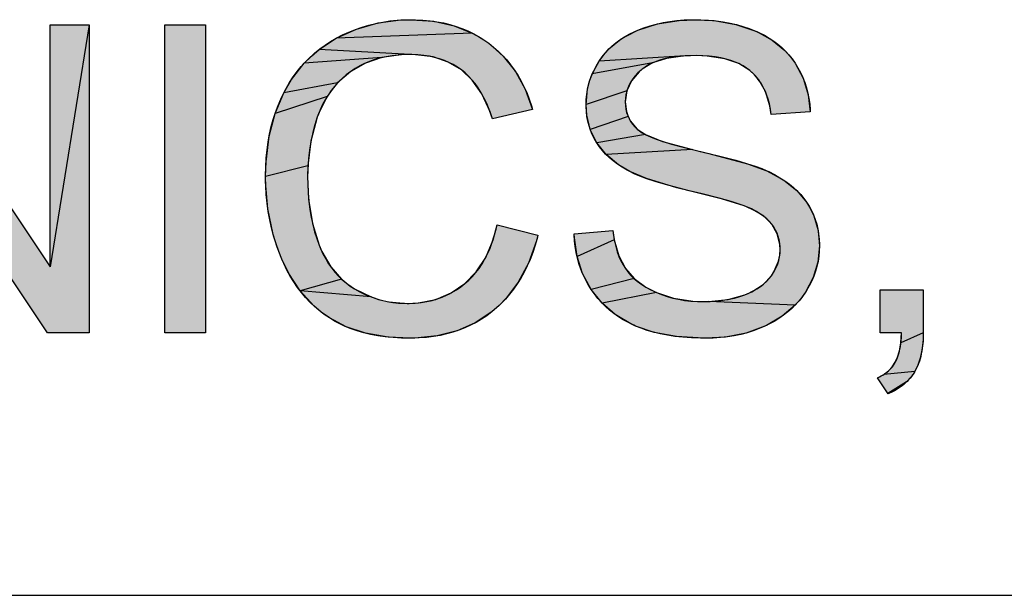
# Model space of a CAD drawing. Extents: x 0 to 841, y 0 to 594.
# Tile 52 of 102: x 684.56 to 695.93, y 63 to 69.65. Entities that reach past the tile are written whole.
import ezdxf

# ---------------------------------------------------------------- set-up
doc = ezdxf.new("R2010")
doc.units = 0
doc.header["$LTSCALE"] = 46.255
doc.header["$MEASUREMENT"] = 0
doc.layers.get('0').update_dxf_attribs({"linetype": 'CONTINUOUS'})

msp = doc.modelspace()

# ---------------------------------------------------------------- linework, layer by layer
at = {"color": 4, "linetype": 'Continuous'}
for p, q in [((685.36084, 69.58665), (684.90941, 66.79387)), ((686.23208, 69.58665), (686.70259, 69.58665)), ((686.23208, 66.02937), (686.23208, 69.58665)), ((686.70259, 69.58665), (686.70259, 66.02937)), ((688.44732, 69.53926), (688.69481, 69.60949)), ((688.69481, 69.60949), (688.95778, 69.64362)), ((688.95778, 69.64362), (689.07539, 69.64702)), ((689.07539, 69.64702), (689.07591, 69.64702)), ((689.07591, 69.64702), (689.33945, 69.62902)), ((689.33945, 69.62902), (689.57381, 69.57712)), ((691.69598, 69.52612), (691.9236, 69.59922)), ((691.9236, 69.59922), (692.17124, 69.63926)), ((692.17124, 69.63926), (692.34852, 69.64702)), ((692.34852, 69.64702), (692.57528, 69.63586)), ((692.57528, 69.63586), (692.82516, 69.5929)), ((692.82516, 69.5929), (693.04682, 69.51956)), ((688.21325, 69.43264), (688.44732, 69.53926)), ((689.78378, 69.49277), (688.21325, 69.43264)), ((689.57381, 69.57712), (689.78378, 69.49277)), ((689.78378, 69.49277), (689.88104, 69.43822)), ((691.50393, 69.4246), (691.67911, 69.51897)), ((691.67911, 69.51897), (691.69598, 69.52612)), ((693.04682, 69.51956), (693.07118, 69.50903)), ((693.07118, 69.50903), (693.24796, 69.41131)), ((688.01503, 69.3025), (688.21325, 69.43264)), ((689.88104, 69.43822), (689.97317, 69.3754)), ((689.97317, 69.3754), (690.14089, 69.22622)), ((691.36204, 69.3088), (691.50393, 69.4246)), ((693.24796, 69.41131), (693.39378, 69.2904)), ((687.92574, 69.22665), (688.01503, 69.3025)), ((689.0654, 69.2445), (688.01503, 69.3025)), ((689.0654, 69.2445), (688.96081, 69.24117)), ((689.12728, 69.24314), (689.0654, 69.2445)), ((691.30213, 69.2423), (691.36204, 69.3088)), ((693.39378, 69.2904), (693.4561, 69.22083)), ((687.69689, 68.95571), (687.84299, 69.14362)), ((687.84299, 69.14362), (687.92574, 69.22665)), ((688.74087, 69.20894), (687.84299, 69.14362)), ((688.54913, 69.14456), (688.38052, 69.04831)), ((688.74087, 69.20894), (688.54913, 69.14456)), ((688.96081, 69.24117), (688.74087, 69.20894)), ((689.3312, 69.2164), (689.12728, 69.24314)), ((689.50617, 69.15769), (689.3312, 69.2164)), ((689.65771, 69.06739), (689.50617, 69.15769)), ((690.14089, 69.22622), (690.28112, 69.04967)), ((691.16947, 69.02149), (691.24947, 69.16996)), ((691.86564, 69.1475), (691.16947, 69.02149)), ((691.24947, 69.16996), (691.30213, 69.2423)), ((692.2434, 69.22848), (691.24947, 69.16996)), ((691.86564, 69.1475), (691.74562, 69.07559)), ((692.02763, 69.19968), (691.86564, 69.1475)), ((692.2434, 69.22848), (692.02763, 69.19968)), ((692.36849, 69.23213), (692.2434, 69.22848)), ((692.49655, 69.22759), (692.36849, 69.23213)), ((692.70076, 69.19637), (692.49655, 69.22759)), ((692.86165, 69.13973), (692.70076, 69.19637)), ((692.98793, 69.05994), (692.86165, 69.13973)), ((693.4561, 69.22083), (693.51136, 69.14521)), ((693.51136, 69.14521), (693.60381, 68.97041)), ((688.38052, 69.04831), (688.22844, 68.91638)), ((689.78385, 68.94805), (689.65771, 69.06739)), ((690.28112, 69.04967), (690.39474, 68.84373)), ((691.13778, 68.93599), (691.16947, 69.02149)), ((691.71116, 69.04604), (691.62096, 68.94056)), ((691.74562, 69.07559), (691.71116, 69.04604)), ((693.04287, 69.00908), (692.98793, 69.05994)), ((687.60856, 68.80396), (687.69689, 68.95571)), ((688.22844, 68.91638), (687.60856, 68.80396)), ((688.22844, 68.91638), (688.16388, 68.84146)), ((689.89424, 68.78911), (689.78385, 68.94805)), ((691.11517, 68.84841), (691.13778, 68.93599)), ((691.62096, 68.94056), (691.5679, 68.82534)), ((693.09111, 68.95175), (693.04287, 69.00908)), ((693.16793, 68.81711), (693.09111, 68.95175)), ((693.60381, 68.97041), (693.66231, 68.78051)), ((687.50763, 68.56501), (687.60856, 68.80396)), ((688.16388, 68.84146), (688.10686, 68.76041)), ((690.39474, 68.84373), (690.48006, 68.6109)), ((691.09711, 68.66725), (691.11517, 68.84841)), ((691.5679, 68.82534), (691.09711, 68.66725)), ((691.5679, 68.82534), (691.55017, 68.69871)), ((693.21909, 68.65109), (693.16793, 68.81711)), ((688.10686, 68.76041), (687.50763, 68.56501)), ((688.10686, 68.76041), (688.01557, 68.5798)), ((689.98933, 68.58229), (689.89424, 68.78911)), ((691.55017, 68.69871), (691.56309, 68.58776)), ((693.66231, 68.78051), (693.68624, 68.58451)), ((687.4383, 68.30034), (687.50763, 68.56501)), ((688.01557, 68.5798), (687.99379, 68.51981)), ((690.01715, 68.50162), (689.98933, 68.58229)), ((690.48006, 68.6109), (690.01715, 68.50162)), ((691.10506, 68.54597), (691.09711, 68.66725)), ((691.56309, 68.58776), (691.58198, 68.53032)), ((693.23481, 68.55052), (693.21909, 68.65109)), ((687.99379, 68.51981), (687.92056, 68.24342)), ((691.14587, 68.37834), (691.10506, 68.54597)), ((691.58198, 68.53032), (691.14587, 68.37834)), ((691.58198, 68.53032), (691.6092, 68.47708)), ((691.6092, 68.47708), (691.68852, 68.38325)), ((691.2213, 68.22417), (691.14587, 68.37834)), ((691.68852, 68.38325), (691.78568, 68.31996)), ((687.40178, 68.00583), (687.4383, 68.30034)), ((687.92056, 68.24342), (687.8854, 67.9597)), ((691.78568, 68.31996), (691.2213, 68.22417)), ((691.32911, 68.08945), (691.2213, 68.22417)), ((691.78568, 68.31996), (691.98063, 68.24173)), ((691.98063, 68.24173), (692.3271, 68.14622)), ((692.3271, 68.14622), (691.32911, 68.08945)), ((692.39831, 68.12981), (692.51641, 68.1024)), ((687.39657, 67.83492), (687.40178, 68.00583)), ((691.47369, 67.96935), (691.32911, 68.08945)), ((692.51641, 68.1024), (692.96176, 67.98422)), ((687.8854, 67.9597), (687.39657, 67.83492)), ((687.8854, 67.9597), (687.88198, 67.83745)), ((691.60146, 67.89291), (691.47369, 67.96935)), ((691.79365, 67.81161), (691.60146, 67.89291)), ((692.96176, 67.98422), (693.18592, 67.9029)), ((693.18592, 67.9029), (693.38028, 67.795)), ((687.39721, 67.77554), (687.39657, 67.83492)), ((687.42287, 67.46331), (687.39721, 67.77554)), ((687.88198, 67.83745), (687.89386, 67.57481)), ((692.14465, 67.70684), (691.79365, 67.81161)), ((693.38028, 67.795), (693.53216, 67.67358)), ((692.28814, 67.67093), (692.14465, 67.70684)), ((692.67159, 67.57385), (692.28814, 67.67093)), ((693.53216, 67.67358), (693.64479, 67.54003)), ((687.89386, 67.57481), (687.93851, 67.29189)), ((692.92174, 67.49695), (692.67159, 67.57385)), ((693.64479, 67.54003), (693.69054, 67.46375)), ((687.48536, 67.16572), (687.42287, 67.46331)), ((693.00699, 67.461), (692.92174, 67.49695)), ((693.14849, 67.37756), (693.00699, 67.461)), ((693.69054, 67.46375), (693.72779, 67.38365)), ((693.24137, 67.28749), (693.14849, 67.37756)), ((693.72779, 67.38365), (693.77687, 67.21209)), ((687.93851, 67.29189), (688.01362, 67.04478)), ((690.02396, 67.10512), (690.07008, 67.27675)), ((690.07008, 67.27675), (690.54133, 67.15748)), ((691.40527, 67.2113), (691.4219, 67.10401)), ((693.30602, 67.17586), (693.24137, 67.28749)), ((693.77687, 67.21209), (693.79224, 67.03404)), ((687.53038, 67.02167), (687.48536, 67.16572)), ((689.93835, 66.90042), (690.02396, 67.10512)), ((690.52451, 67.09519), (690.4321, 66.83669)), ((690.54133, 67.15748), (690.52451, 67.09519)), ((690.96312, 67.12753), (690.9613, 67.17239)), ((690.99315, 66.91411), (690.96312, 67.12753)), ((691.4219, 67.10401), (690.99315, 66.91411)), ((691.4219, 67.10401), (691.47491, 66.92029)), ((693.33648, 67.0497), (693.30602, 67.17586)), ((687.58456, 66.88079), (687.53038, 67.02167)), ((688.01362, 67.04478), (688.04622, 66.96902)), ((693.33463, 66.92647), (693.33917, 66.99513)), ((693.33917, 66.99513), (693.33648, 67.0497)), ((693.79224, 67.03404), (693.77413, 66.84753)), ((687.66358, 66.71716), (687.58456, 66.88079)), ((688.04622, 66.96902), (688.14832, 66.79425)), ((689.83018, 66.73353), (689.93835, 66.90042)), ((691.05752, 66.7162), (690.99315, 66.91411)), ((691.47491, 66.92029), (691.55181, 66.77315)), ((693.26682, 66.7342), (693.32102, 66.86016)), ((693.32102, 66.86016), (693.33463, 66.92647)), ((688.14832, 66.79425), (688.27409, 66.65185)), ((690.4321, 66.83669), (690.31526, 66.61636)), ((691.55181, 66.77315), (691.65169, 66.65814)), ((693.77413, 66.84753), (693.71967, 66.66859)), ((687.79611, 66.51407), (687.66358, 66.71716)), ((688.27409, 66.65185), (687.79611, 66.51407)), ((688.27409, 66.65185), (688.34648, 66.59164)), ((689.69901, 66.59917), (689.83018, 66.73353)), ((691.156, 66.53297), (691.05752, 66.7162)), ((691.65169, 66.65814), (691.156, 66.53297)), ((691.65169, 66.65814), (691.78911, 66.55763)), ((693.14313, 66.59055), (693.23809, 66.69026)), ((693.23809, 66.69026), (693.26682, 66.7342)), ((693.71967, 66.66859), (693.62989, 66.49898)), ((688.34648, 66.59164), (688.42524, 66.53879)), ((688.42524, 66.53879), (688.61725, 66.44544)), ((689.53902, 66.49128), (689.69901, 66.59917)), ((690.31526, 66.61636), (690.1745, 66.42955)), ((691.28234, 66.37382), (691.156, 66.53297)), ((691.78911, 66.55763), (691.90961, 66.49645)), ((693.01005, 66.50585), (693.14313, 66.59055)), ((694.49367, 66.52716), (694.99146, 66.52716)), ((694.49367, 66.02937), (694.49367, 66.52716)), ((688.61725, 66.44544), (687.79611, 66.51407)), ((687.95215, 66.34328), (687.79611, 66.51407)), ((688.61725, 66.44544), (688.71708, 66.41287)), ((688.71708, 66.41287), (688.81948, 66.38968)), ((689.16287, 66.37821), (689.36084, 66.41763)), ((689.36084, 66.41763), (689.53902, 66.49128)), ((690.1745, 66.42955), (690.09481, 66.3475)), ((691.90961, 66.49645), (691.28234, 66.37382)), ((691.90961, 66.49645), (692.10717, 66.43052)), ((692.10717, 66.43052), (692.32868, 66.39611)), ((692.5119, 66.39224), (692.73762, 66.41635)), ((692.73762, 66.41635), (692.93083, 66.47081)), ((692.93083, 66.47081), (693.01005, 66.50585)), ((693.57386, 66.42116), (693.51052, 66.3491)), ((693.62989, 66.49898), (693.57386, 66.42116)), ((688.03944, 66.26912), (687.95215, 66.34328)), ((688.81948, 66.38968), (689.02992, 66.37137)), ((689.02992, 66.37137), (689.16287, 66.37821)), ((690.09481, 66.3475), (690.0088, 66.27283)), ((691.43462, 66.24126), (691.28234, 66.37382)), ((692.32868, 66.39611), (692.45541, 66.39135)), ((692.45541, 66.39135), (692.5119, 66.39224)), ((693.51052, 66.3491), (692.5119, 66.39224)), ((693.51052, 66.3491), (693.3616, 66.22198)), ((688.13289, 66.20246), (688.03944, 66.26912)), ((688.32585, 66.10052), (688.13289, 66.20246)), ((690.0088, 66.27283), (689.81793, 66.14635)), ((691.61412, 66.13458), (691.43462, 66.24126)), ((693.3616, 66.22198), (693.17926, 66.11581)), ((688.55066, 66.0263), (688.32585, 66.10052)), ((689.81793, 66.14635), (689.60817, 66.05374)), ((691.66855, 66.10973), (691.61412, 66.13458)), ((691.88459, 66.036), (691.66855, 66.10973)), ((693.16281, 66.10809), (692.94495, 66.02901)), ((693.17926, 66.11581), (693.16281, 66.10809)), ((686.70259, 66.02937), (686.23208, 66.02937)), ((688.8129, 65.98141), (688.55066, 66.0263)), ((689.06794, 65.96885), (688.8129, 65.98141)), ((689.12155, 65.96956), (689.06794, 65.96885)), ((689.37746, 65.99459), (689.12155, 65.96956)), ((689.60817, 66.05374), (689.37746, 65.99459)), ((692.1433, 65.98781), (691.88459, 66.036)), ((692.45248, 65.96894), (692.1433, 65.98781)), ((692.47777, 65.96885), (692.45248, 65.96894)), ((692.70631, 65.98225), (692.47777, 65.96885)), ((692.94495, 66.02901), (692.70631, 65.98225)), ((694.7413, 66.02937), (694.49367, 66.02937)), ((694.73291, 65.91572), (694.7413, 66.02937)), ((694.99146, 66.02937), (694.73291, 65.91572)), ((694.99146, 66.02937), (694.98848, 65.93635)), ((694.71716, 65.82372), (694.73291, 65.91572)), ((694.98848, 65.93635), (694.97656, 65.83049)), ((694.6684, 65.69065), (694.69536, 65.74974)), ((694.69536, 65.74974), (694.71716, 65.82372)), ((694.95648, 65.7379), (694.929, 65.65698)), ((694.97656, 65.83049), (694.95648, 65.7379)), ((694.58812, 65.5908), (694.63246, 65.63752)), ((694.63246, 65.63752), (694.6684, 65.69065)), ((694.929, 65.65698), (694.89456, 65.5863)), ((694.46475, 65.5125), (694.4721, 65.51582)), ((694.4721, 65.51582), (694.53498, 65.55028)), ((694.53498, 65.55028), (694.58812, 65.5908)), ((694.89456, 65.5863), (694.53498, 65.55028)), ((694.85115, 65.52261), (694.7989, 65.46476)), ((694.87396, 65.55372), (694.85115, 65.52261)), ((694.89456, 65.5863), (694.87396, 65.55372)), ((694.7989, 65.46476), (694.583, 65.33064)), ((694.7372, 65.41234), (694.66515, 65.36517)), ((694.7989, 65.46476), (694.7372, 65.41234)), ((694.66515, 65.36517), (694.5864, 65.3254))]:
    msp.add_line(p, q, dxfattribs=at)
at = {"color": 3, "linetype": 'Continuous'}
for q in [(709, 63), (826, 63)]:
    msp.add_line((601, 63), q, dxfattribs=at)
at = {"color": 4, "linetype": 'Continuous'}
for points in [[(682.55807, 66.02937), (682.55807, 69.58665), (683.04095, 69.58665), (684.90941, 66.79387), (684.90941, 69.58665), (685.36084, 69.58665), (685.36084, 66.02937), (684.87796, 66.02937), (683.0095, 68.82468), (683.0095, 66.02937), (682.55807, 66.02937)], [(687.39657, 67.82988), (687.39658, 67.84333), (687.39877, 67.94687), (687.40465, 68.04671), (687.4141, 68.14301), (687.42701, 68.23594), (687.44329, 68.32564), (687.46288, 68.41226), (687.48569, 68.49595), (687.51169, 68.57684), (687.54085, 68.65506), (687.57314, 68.73073), (687.60856, 68.80396), (687.63443, 68.85241), (687.67452, 68.92069), (687.71701, 68.98554), (687.76191, 69.0471), (687.80924, 69.1055), (687.85906, 69.16084), (687.91141, 69.21323), (687.93856, 69.23835), (687.96636, 69.26275), (688.02393, 69.3094), (688.08419, 69.35323), (688.14726, 69.39431), (688.21325, 69.43264), (688.28591, 69.47035), (688.35983, 69.50435), (688.39728, 69.51998), (688.43508, 69.53471), (688.51167, 69.56143), (688.58968, 69.58453), (688.66921, 69.60405), (688.75036, 69.61996), (688.83324, 69.63225), (688.91795, 69.64088), (689.00461, 69.6458), (689.07539, 69.64702), (689.12674, 69.64639), (689.21274, 69.64236), (689.29539, 69.63472), (689.37487, 69.62358), (689.45135, 69.60905), (689.52501, 69.5912), (689.59599, 69.57009), (689.66444, 69.54574), (689.7305, 69.51818), (689.79431, 69.4874), (689.85597, 69.45336), (689.88603, 69.43511), (689.91559, 69.41603), (689.97317, 69.3754), (690.02934, 69.33104), (690.08262, 69.28405), (690.13312, 69.23436), (690.18087, 69.18194), (690.22591, 69.12672), (690.2683, 69.06861), (690.30807, 69.0075), (690.34525, 68.94324), (690.37983, 68.87569), (690.4118, 68.80469), (690.44112, 68.73006), (690.46776, 68.65164), (690.48006, 68.6109), (690.01715, 68.50162), (690.00732, 68.53154), (689.97943, 68.60828), (689.94984, 68.67894), (689.91864, 68.74393), (689.88588, 68.80361), (689.85162, 68.85832), (689.81587, 68.90838), (689.77864, 68.95408), (689.73991, 68.99567), (689.69962, 69.03338), (689.65771, 69.06739), (689.63522, 69.08379), (689.61217, 69.0994), (689.56444, 69.12821), (689.5144, 69.15387), (689.46189, 69.17643), (689.40676, 69.19589), (689.3488, 69.21221), (689.28783, 69.22532), (689.22362, 69.23515), (689.15594, 69.24155), (689.08455, 69.24437), (689.0654, 69.2445), (689.00538, 69.24342), (688.92927, 69.23878), (688.85672, 69.2306), (688.7875, 69.21902), (688.72142, 69.20415), (688.65826, 69.18607), (688.59785, 69.16482), (688.54002, 69.14043), (688.48461, 69.11291), (688.43148, 69.08222), (688.40573, 69.06566), (688.38052, 69.04831), (688.32851, 69.00867), (688.27992, 68.96686), (688.23463, 68.92283), (688.19249, 68.8765), (688.15342, 68.82781), (688.11736, 68.77666), (688.0843, 68.72302), (688.05418, 68.66675), (688.027, 68.60772), (688.00276, 68.54574), (687.99379, 68.51981), (687.96649, 68.43313), (687.94302, 68.34577), (687.93272, 68.30181), (687.92337, 68.25768), (687.90752, 68.16885), (687.89547, 68.07925), (687.88723, 67.98882), (687.8828, 67.8975), (687.88198, 67.83745), (687.88318, 67.75163), (687.88798, 67.64855), (687.89631, 67.55018), (687.90802, 67.45623), (687.92299, 67.36648), (687.94111, 67.28067), (687.9623, 67.19859), (687.98649, 67.12003), (688.01362, 67.04478), (688.03036, 67.00419), (688.05924, 66.94217), (688.09044, 66.88406), (688.12395, 66.82962)], [(690.9613, 67.17239), (691.40527, 67.2113), (691.41267, 67.15657), (691.42494, 67.08905), (691.43993, 67.02629), (691.4575, 66.96796), (691.47755, 66.91374), (691.49998, 66.86337), (691.52474, 66.81658), (691.55181, 66.77315), (691.57984, 66.7349), (691.61136, 66.69816), (691.64658, 66.66286), (691.6857, 66.62893), (691.72898, 66.59633), (691.77672, 66.56508), (691.82922, 66.53517), (691.88686, 66.50666), (691.90961, 66.49645), (691.97006, 66.47213), (692.03278, 66.4509), (692.09788, 66.4328), (692.16548, 66.41786), (692.23574, 66.40616), (692.30878, 66.39777), (692.38475, 66.3928), (692.45541, 66.39135), (692.53086, 66.39296), (692.60644, 66.39804), (692.67815, 66.40644), (692.74622, 66.41802), (692.81088, 66.43266), (692.87235, 66.45028), (692.93083, 66.47081), (692.96958, 66.48689), (693.02122, 66.51153), (693.06789, 66.53769), (693.10995, 66.5653), (693.14774, 66.59435), (693.18153, 66.62483), (693.21158, 66.65677), (693.23809, 66.69026), (693.24951, 66.70674), (693.27367, 66.74609), (693.29383, 66.7858), (693.31018, 66.82601), (693.32284, 66.8669), (693.32782, 66.88767), (693.3319, 66.90867), (693.33735, 66.95135), (693.33917, 66.99513), (693.33868, 67.01884), (693.33504, 67.06239), (693.32797, 67.10386), (693.31752, 67.1435), (693.30369, 67.18157), (693.28644, 67.21818), (693.26572, 67.25343), (693.24137, 67.28749), (693.21602, 67.3173), (693.1863, 67.34646), (693.15184, 67.37501), (693.11221, 67.40297), (693.06693, 67.4303), (693.01548, 67.45697), (692.9573, 67.48287), (692.92174, 67.49695), (692.86363, 67.51747), (692.77124, 67.54588), (692.63308, 67.5842), (692.43629, 67.63471), (692.28814, 67.67093), (692.15754, 67.7035), (692.01521, 67.74197), (691.89639, 67.7774), (691.79816, 67.81002), (691.71784, 67.84002), (691.653, 67.8676), (691.60146, 67.89291), (691.57142, 67.90907), (691.51314, 67.94346), (691.45939, 67.97932), (691.40997, 68.01662), (691.36466, 68.05532), (691.3233, 68.0954), (691.2857, 68.13689), (691.25174, 68.1798), (691.2213, 68.22417), (691.19358, 68.27173), (691.16943, 68.32044), (691.14878, 68.37043), (691.13159, 68.42176), (691.11785, 68.4745), (691.10755, 68.52881), (691.10072, 68.58483), (691.09742, 68.64273), (691.09711, 68.66725), (691.09894, 68.72586), (691.10441, 68.7834), (691.11349, 68.83997), (691.12618, 68.89568), (691.14249, 68.95057), (691.16245, 69.00466), (691.18611, 69.05805), (691.21358, 69.11081), (691.24495, 69.16299), (691.24947, 69.16996), (691.28189, 69.21633), (691.31719, 69.26036), (691.35541, 69.30209), (691.39664, 69.34161), (691.44099, 69.37896), (691.4886, 69.41419), (691.53964, 69.44732), (691.59429, 69.47833), (691.65273, 69.50721), (691.69598, 69.52612), (691.76607, 69.55282), (691.838, 69.57623), (691.91191, 69.59638), (691.98791, 69.61323), (692.06614, 69.62675), (692.14673, 69.6369), (692.22985, 69.6436), (692.31562, 69.64677), (692.34852, 69.64702), (692.42174, 69.64592), (692.51174, 69.64137), (692.59789, 69.63341), (692.68045, 69.62218), (692.75964, 69.60777), (692.83568, 69.59025), (692.90876, 69.56969), (692.97908, 69.54612), (693.04682, 69.51956), (693.09852, 69.49647), (693.15707, 69.46669), (693.21213, 69.43462), (693.26387, 69.40028), (693.31243, 69.36366), (693.35795, 69.32475), (693.40054, 69.28349), (693.44029, 69.23983), (693.47721, 69.19376), (693.51136, 69.14521), (693.54438, 69.09134), (693.57392, 69.0361), (693.60003, 68.97942), (693.61181, 68.95051), (693.62274, 68.92122), (693.64206, 68.8615), (693.658, 68.80016), (693.67053, 68.73709), (693.67963, 68.67217), (693.68524, 68.6053), (693.68624, 68.58451), (693.23481, 68.55052), (693.23473, 68.55131), (693.2258, 68.61523), (693.21389, 68.67494), (693.19916, 68.73068), (693.18172, 68.7827), (693.16168, 68.83125), (693.13909, 68.87653), (693.11399, 68.91874), (693.08637, 68.95806), (693.0562, 68.99463), (693.0234, 69.02858), (692.98793, 69.05994), (692.95106, 69.08784), (692.91102, 69.11348), (692.86758, 69.13685), (692.8205, 69.15793), (692.76951, 69.17665), (692.71431, 69.19293), (692.65458, 69.20664), (692.58997, 69.21761), (692.52013, 69.22566), (692.44466, 69.23058), (692.36849, 69.23213), (692.30473, 69.23122), (692.22239, 69.22707), (692.14716, 69.21982), (692.07854, 69.20973), (692.01604, 69.19705), (691.95919, 69.18197), (691.90756, 69.16467), (691.86075, 69.14529), (691.81838, 69.12395), (691.7801, 69.1007), (691.74562, 69.07559), (691.73299, 69.06521), (691.69682, 69.03246), (691.66518, 68.99904), (691.63778, 68.96492), (691.61436, 68.93003), (691.59473, 68.89428), (691.57874, 68.85755), (691.57207, 68.83876), (691.56629, 68.8197)], [(691.56629, 68.8197), (691.55737, 68.78071), (691.55199, 68.74044), (691.55017, 68.69871), (691.55018, 68.69789), (691.55203, 68.65515), (691.55735, 68.61479), (691.56602, 68.57657), (691.57798, 68.54029), (691.59325, 68.50574), (691.61183, 68.47286), (691.6338, 68.44156), (691.65929, 68.41171), (691.68852, 68.38325), (691.71321, 68.3633), (691.74583, 68.34187), (691.78789, 68.31884), (691.84103, 68.29412), (691.90706, 68.26763), (691.98793, 68.23931), (692.08577, 68.20911), (692.20284, 68.17696), (692.34156, 68.14282)], [(692.3271, 68.14622), (692.48584, 68.1096), (692.67436, 68.06376), (692.82809, 68.02316), (692.95194, 67.98724), (693.05031, 67.9555), (693.12713, 67.92752), (693.18592, 67.9029), (693.20715, 67.89286), (693.27469, 67.85838), (693.33688, 67.82265), (693.39401, 67.78573), (693.44636, 67.74766), (693.49419, 67.70845), (693.53775, 67.66811), (693.57725, 67.62662), (693.61287, 67.58395), (693.64479, 67.54003), (693.67472, 67.49222), (693.70121, 67.44295), (693.72431, 67.39215), (693.74404, 67.3398), (693.76043, 67.28578), (693.77348, 67.22995), (693.78315, 67.17218), (693.78939, 67.11233), (693.79212, 67.05024), (693.79224, 67.03404), (693.7904, 66.97382), (693.78493, 66.91463), (693.77583, 66.85635), (693.76993, 66.8275), (693.76311, 66.79884), (693.74674, 66.74209), (693.72669, 66.68599), (693.70288, 66.63043), (693.6752, 66.5753), (693.64352, 66.52051), (693.62989, 66.49898), (693.59536, 66.44917), (693.577, 66.42513), (693.55792, 66.40166), (693.51754, 66.35643), (693.47414, 66.31339), (693.4276, 66.27248), (693.37778, 66.23365), (693.32454, 66.19687), (693.2677, 66.16214), (693.20706, 66.12946), (693.16281, 66.10809), (693.09585, 66.07955), (693.02693, 66.05422), (692.95594, 66.03209), (692.88278, 66.01319), (692.80735, 65.99755), (692.72952, 65.98522), (692.64919, 65.97627), (692.56623, 65.97078), (692.48051, 65.96885), (692.47777, 65.96884), (692.41814, 65.96939), (692.31419, 65.97308), (692.21605, 65.98012), (692.12343, 65.99031), (692.03605, 66.0035), (691.95363, 66.01953), (691.87591, 66.03828), (691.80265, 66.05962), (691.7336, 66.08347), (691.66855, 66.10973), (691.64842, 66.11857), (691.5862, 66.14853), (691.52721, 66.18096), (691.47129, 66.21586), (691.41829, 66.25327), (691.36808, 66.29321), (691.32055, 66.33574), (691.29776, 66.358), (691.27561, 66.38092), (691.23325, 66.42879), (691.1934, 66.47943), (691.156, 66.53297), (691.12103, 66.58958), (691.08958, 66.64751), (691.06157, 66.70683), (691.04885, 66.73704), (691.03699, 66.76761), (691.01581, 66.82985), (690.99805, 66.89363), (690.9837, 66.95902), (690.97279, 67.02614), (690.96536, 67.09507), (690.96147, 67.16592), (690.9613, 67.17239)], [(690.54133, 67.15748), (690.53524, 67.13412), (690.50953, 67.0449), (690.4812, 66.96013), (690.45031, 66.87961), (690.41695, 66.80315), (690.38116, 66.73059), (690.34298, 66.66175), (690.30243, 66.59649), (690.25952, 66.53465), (690.21425, 66.47611), (690.16658, 66.42075), (690.11649, 66.36846), (690.06391, 66.31917), (690.0088, 66.27282), (689.9503, 66.22904), (689.89004, 66.18875), (689.82795, 66.15188), (689.76396, 66.1184), (689.69804, 66.08829), (689.63006, 66.0615), (689.55991, 66.03804), (689.48746, 66.0179), (689.41257, 66.00113), (689.33509, 65.98776), (689.25486, 65.97788), (689.17173, 65.97156), (689.08552, 65.96892), (689.06794, 65.96884), (689.06708, 65.96884), (688.96585, 65.97075), (688.86961, 65.97629), (688.77812, 65.98528), (688.69115, 65.99758), (688.60847, 66.01306), (688.52986, 66.03158), (688.45512, 66.05306), (688.38405, 66.0774), (688.31646, 66.10455), (688.25217, 66.13445), (688.19103, 66.16709), (688.13289, 66.20246), (688.07304, 66.24377), (688.01572, 66.28803), (687.96086, 66.33529), (687.90845, 66.38556), (687.85842, 66.43892), (687.81073, 66.49547), (687.76535, 66.55532), (687.72226, 66.61858), (687.68146, 66.6854), (687.64296, 66.75593), (687.60678, 66.83032), (687.58456, 66.88079), (687.54921, 66.96956), (687.51755, 67.05954), (687.50309, 67.10501), (687.48955, 67.15079), (687.46522, 67.24331), (687.44455, 67.33719), (687.42754, 67.4325), (687.41421, 67.52934), (687.40457, 67.62779), (687.39868, 67.72794), (687.39657, 67.82988)], [(688.12395, 66.82962), (688.15976, 66.77869), (688.19788, 66.73109), (688.23836, 66.68666), (688.28127, 66.64529), (688.32669, 66.60687), (688.37465, 66.57139), (688.42524, 66.53879), (688.48545, 66.50489), (688.54636, 66.47499), (688.60805, 66.44897), (688.67064, 66.42675), (688.70231, 66.41705), (688.73424, 66.40828), (688.79888, 66.39355), (688.86466, 66.38254), (688.93172, 66.37525), (689.00019, 66.37172), (689.02992, 66.37137), (689.056, 66.37162), (689.12573, 66.37487), (689.19276, 66.38176), (689.25727, 66.39219), (689.3194, 66.40609), (689.37933, 66.4234), (689.43718, 66.4441), (689.4931, 66.4682), (689.52038, 66.48153), (689.5472, 66.49572), (689.59949, 66.52668), (689.65006, 66.56113), (689.69901, 66.59917), (689.74312, 66.6384), (689.78488, 66.68074), (689.82436, 66.72629), (689.8616, 66.7752), (689.89662, 66.82764), (689.92944, 66.88377), (689.96002, 66.94381), (689.98832, 67.00797), (690.01427, 67.07649), (690.0378, 67.14963), (690.05878, 67.22763), (690.07008, 67.27675)], [(694.99146, 66.52716), (694.99146, 66.02937), (694.991, 65.99216), (694.98955, 65.95431), (694.98713, 65.91805), (694.98379, 65.88332), (694.97956, 65.85006), (694.97448, 65.8182), (694.96857, 65.7877), (694.96188, 65.7585), (694.95441, 65.73055), (694.94621, 65.70379), (694.93727, 65.67818), (694.92763, 65.65366), (694.91729, 65.63021), (694.90626, 65.60777), (694.89456, 65.5863), (694.8818, 65.56554), (694.87509, 65.55538), (694.86816, 65.54537), (694.85363, 65.52578), (694.83821, 65.50676), (694.82188, 65.48829), (694.80461, 65.47037), (694.78638, 65.45298), (694.76717, 65.43611), (694.74694, 65.41976), (694.72566, 65.40392), (694.7033, 65.38861), (694.67982, 65.37381), (694.65518, 65.35954), (694.62935, 65.3458), (694.60226, 65.33261), (694.5864, 65.3254)], [(694.5864, 65.3254), (694.46475, 65.5125), (694.48487, 65.52191), (694.50542, 65.53262), (694.52491, 65.54394), (694.54338, 65.55586), (694.56085, 65.56838), (694.57737, 65.58149), (694.59297, 65.59521), (694.60767, 65.60954), (694.6215, 65.62448), (694.63448, 65.64005), (694.64662, 65.65626), (694.65792, 65.67313), (694.6684, 65.69065), (694.67759, 65.7082), (694.68631, 65.72711), (694.69452, 65.7475), (694.70221, 65.76944), (694.70935, 65.79303), (694.71591, 65.81839), (694.72185, 65.84562), (694.72713, 65.87484), (694.73171, 65.90617), (694.73554, 65.93973), (694.73856, 65.97568), (694.74072, 66.01415), (694.7413, 66.02937)]]:
    msp.add_lwpolyline(points, dxfattribs=at)
for points in [[(683.04095, 69.58664), (684.90941, 66.79387), (683.0095, 68.82468)], [(684.90941, 66.79387), (685.36084, 69.58664), (684.87796, 66.02937)], [(685.36084, 69.58664), (685.36084, 66.02937), (684.87796, 66.02937)], [(684.90941, 69.58665), (685.36084, 69.58665), (684.90941, 66.79387)], [(686.70259, 69.21669), (686.23208, 68.33449), (686.70259, 69.58664)], [(686.70259, 69.58664), (686.23208, 68.33449), (686.53697, 69.58664)], [(686.53697, 69.58664), (686.23208, 68.33449), (686.28101, 69.58664)], [(686.23208, 68.33449), (686.23208, 69.58664), (686.28101, 69.58664)], [(688.44732, 69.53926), (688.69481, 69.60949), (689.57381, 69.57712)], [(688.69481, 69.60949), (688.95778, 69.64362), (689.33945, 69.62902)], [(689.33945, 69.62902), (689.57381, 69.57712), (688.69481, 69.60949)], [(688.95778, 69.64362), (689.07539, 69.64702), (689.07591, 69.64702)], [(689.07591, 69.64702), (689.33945, 69.62902), (688.95778, 69.64362)], [(691.69598, 69.52612), (691.9236, 69.59922), (692.82516, 69.5929)], [(692.82516, 69.5929), (693.04682, 69.51956), (691.69598, 69.52612)], [(691.9236, 69.59922), (692.17124, 69.63926), (692.57528, 69.63586)], [(692.57528, 69.63586), (692.82516, 69.5929), (691.9236, 69.59922)], [(692.34852, 69.64702), (692.57528, 69.63586), (692.17124, 69.63926)], [(688.21325, 69.43264), (688.44732, 69.53926), (689.78378, 69.49277)], [(688.21325, 69.43264), (689.78378, 69.49277), (689.88104, 69.43822)], [(689.57381, 69.57712), (689.78378, 69.49277), (688.44732, 69.53926)], [(691.50393, 69.4246), (691.67911, 69.51897), (693.07118, 69.50903)], [(693.07118, 69.50903), (693.24796, 69.41131), (691.50393, 69.4246)], [(691.67911, 69.51897), (691.69598, 69.52612), (693.04682, 69.51956)], [(693.04682, 69.51956), (693.07118, 69.50903), (691.67911, 69.51897)], [(688.01503, 69.3025), (688.21325, 69.43264), (689.97317, 69.3754)], [(688.01503, 69.3025), (689.97317, 69.3754), (689.0654, 69.2445)], [(689.88104, 69.43822), (689.97317, 69.3754), (688.21325, 69.43264)], [(689.0654, 69.2445), (689.97317, 69.3754), (689.12728, 69.24314)], [(689.97317, 69.3754), (690.14089, 69.22622), (689.12728, 69.24314)], [(691.36204, 69.3088), (691.50393, 69.4246), (693.24796, 69.41131)], [(693.24796, 69.41131), (693.39378, 69.2904), (691.36204, 69.3088)], [(687.92574, 69.22665), (688.01503, 69.3025), (689.0654, 69.2445)], [(688.96081, 69.24117), (687.92574, 69.22665), (689.0654, 69.2445)], [(691.30213, 69.2423), (691.36204, 69.3088), (693.39378, 69.2904)], [(691.30213, 69.2423), (693.39378, 69.2904), (692.36849, 69.23213)], [(692.36849, 69.23213), (693.39378, 69.2904), (692.49655, 69.22759)], [(693.39378, 69.2904), (693.4561, 69.22083), (692.49655, 69.22759)], [(686.70259, 69.21669), (686.70259, 67.28153), (686.23208, 68.33449)], [(687.69689, 68.95571), (687.84299, 69.14362), (688.38052, 69.04831)], [(687.84299, 69.14362), (687.92574, 69.22665), (688.74087, 69.20894)], [(687.84299, 69.14362), (688.74087, 69.20894), (688.54913, 69.14456)], [(688.54913, 69.14456), (688.38052, 69.04831), (687.84299, 69.14362)], [(688.96081, 69.24117), (688.74087, 69.20894), (687.92574, 69.22665)], [(689.3312, 69.2164), (689.12728, 69.24314), (690.14089, 69.22622)], [(689.3312, 69.2164), (690.14089, 69.22622), (689.50617, 69.15769)], [(689.50617, 69.15769), (690.14089, 69.22622), (689.65771, 69.06739)], [(690.14089, 69.22622), (690.28112, 69.04967), (689.65771, 69.06739)], [(691.16947, 69.02149), (691.24947, 69.16996), (691.86564, 69.1475)], [(691.16947, 69.02149), (691.86564, 69.1475), (691.74562, 69.07559)], [(691.24947, 69.16996), (691.30213, 69.2423), (692.2434, 69.22848)], [(691.24947, 69.16996), (692.2434, 69.22848), (692.02763, 69.19968)], [(692.02763, 69.19968), (691.86564, 69.1475), (691.24947, 69.16996)], [(692.36849, 69.23213), (692.2434, 69.22848), (691.30213, 69.2423)], [(692.70076, 69.19637), (692.49655, 69.22759), (693.4561, 69.22083)], [(693.4561, 69.22083), (693.51136, 69.14521), (692.70076, 69.19637)], [(692.86165, 69.13973), (692.70076, 69.19637), (693.51136, 69.14521)], [(692.86165, 69.13973), (693.51136, 69.14521), (692.98793, 69.05994)], [(692.98793, 69.05994), (693.51136, 69.14521), (693.04287, 69.00908)], [(693.51136, 69.14521), (693.60381, 68.97041), (693.04287, 69.00908)], [(688.38052, 69.04831), (688.22844, 68.91638), (687.69689, 68.95571)], [(689.78385, 68.94805), (689.65771, 69.06739), (690.28112, 69.04967)], [(690.28112, 69.04967), (690.39474, 68.84373), (689.78385, 68.94805)], [(691.13778, 68.93599), (691.16947, 69.02149), (691.62096, 68.94056)], [(691.71116, 69.04604), (691.16947, 69.02149), (691.74562, 69.07559)], [(691.71116, 69.04604), (691.62096, 68.94056), (691.16947, 69.02149)], [(687.60856, 68.80396), (687.69689, 68.95571), (688.22844, 68.91638)], [(687.60856, 68.80396), (688.22844, 68.91638), (688.16388, 68.84146)], [(689.89424, 68.78911), (689.78385, 68.94805), (690.39474, 68.84373)], [(691.13778, 68.93599), (691.62096, 68.94056), (691.11517, 68.84841)], [(691.62096, 68.94056), (691.5679, 68.82534), (691.11517, 68.84841)], [(693.09111, 68.95175), (693.04287, 69.00908), (693.60381, 68.97041)], [(693.09111, 68.95175), (693.60381, 68.97041), (693.16793, 68.81711)], [(693.60381, 68.97041), (693.66231, 68.78051), (693.16793, 68.81711)], [(684.87796, 66.02937), (683.0095, 68.82468), (684.90941, 66.79387)], [(687.50763, 68.56501), (687.60856, 68.80396), (688.10686, 68.76041)], [(688.16388, 68.84146), (688.10686, 68.76041), (687.60856, 68.80396)], [(690.39474, 68.84373), (690.48006, 68.6109), (689.89424, 68.78911)], [(691.09711, 68.66725), (691.11517, 68.84841), (691.5679, 68.82534)], [(691.09711, 68.66725), (691.5679, 68.82534), (691.55017, 68.69871)], [(693.21909, 68.65109), (693.16793, 68.81711), (693.66231, 68.78051)], [(687.50763, 68.56501), (688.10686, 68.76041), (688.01557, 68.5798)], [(689.98933, 68.58229), (689.89424, 68.78911), (690.48006, 68.6109)], [(691.55017, 68.69871), (691.56309, 68.58776), (691.09711, 68.66725)], [(693.66231, 68.78051), (693.68624, 68.58451), (693.21909, 68.65109)], [(687.4383, 68.30034), (687.50763, 68.56501), (687.99379, 68.51981)], [(688.01557, 68.5798), (687.99379, 68.51981), (687.50763, 68.56501)], [(690.48006, 68.6109), (690.01715, 68.50162), (689.98933, 68.58229)], [(691.10506, 68.54597), (691.09711, 68.66725), (691.56309, 68.58776)], [(691.56309, 68.58776), (691.58198, 68.53032), (691.10506, 68.54597)], [(693.23481, 68.55052), (693.21909, 68.65109), (693.68624, 68.58451)], [(687.99379, 68.51981), (687.92056, 68.24342), (687.4383, 68.30034)], [(691.14587, 68.37834), (691.10506, 68.54597), (691.58198, 68.53032)], [(691.14587, 68.37834), (691.58198, 68.53032), (691.6092, 68.47708)], [(691.68852, 68.38325), (691.14587, 68.37834), (691.6092, 68.47708)], [(686.23208, 66.39933), (686.23208, 68.33449), (686.70259, 67.28153)], [(691.68852, 68.38325), (691.78568, 68.31996), (691.14587, 68.37834)], [(691.2213, 68.22417), (691.14587, 68.37834), (691.78568, 68.31996)], [(687.40178, 68.00583), (687.4383, 68.30034), (687.92056, 68.24342)], [(687.92056, 68.24342), (687.8854, 67.9597), (687.40178, 68.00583)], [(691.2213, 68.22417), (691.78568, 68.31996), (691.98063, 68.24173)], [(691.98063, 68.24173), (692.3271, 68.14622), (691.2213, 68.22417)], [(691.32911, 68.08945), (691.2213, 68.22417), (692.3271, 68.14622)], [(691.32911, 68.08945), (692.3271, 68.14622), (692.39831, 68.12981)], [(692.51641, 68.1024), (691.32911, 68.08945), (692.39831, 68.12981)], [(687.39657, 67.83492), (687.40178, 68.00583), (687.8854, 67.9597)], [(692.51641, 68.1024), (692.96176, 67.98422), (691.32911, 68.08945)], [(691.47369, 67.96935), (691.32911, 68.08945), (692.96176, 67.98422)], [(687.39657, 67.83492), (687.8854, 67.9597), (687.88198, 67.83745)], [(692.96176, 67.98422), (693.18592, 67.9029), (691.47369, 67.96935)], [(691.60146, 67.89291), (691.47369, 67.96935), (693.18592, 67.9029)], [(691.60146, 67.89291), (693.18592, 67.9029), (691.79365, 67.81161)], [(693.18592, 67.9029), (693.38028, 67.795), (691.79365, 67.81161)], [(687.39657, 67.83492), (687.88198, 67.83745), (687.39721, 67.77554)], [(687.88198, 67.83745), (687.89386, 67.57481), (687.39721, 67.77554)], [(687.42287, 67.46331), (687.39721, 67.77554), (687.89386, 67.57481)], [(692.14465, 67.70684), (691.79365, 67.81161), (693.38028, 67.795)], [(693.38028, 67.795), (693.53216, 67.67358), (692.14465, 67.70684)], [(692.28814, 67.67093), (692.14465, 67.70684), (693.53216, 67.67358)], [(692.28814, 67.67093), (693.53216, 67.67358), (692.67159, 67.57385)], [(693.53216, 67.67358), (693.64479, 67.54003), (692.67159, 67.57385)], [(687.89386, 67.57481), (687.93851, 67.29189), (687.42287, 67.46331)], [(692.92174, 67.49695), (692.67159, 67.57385), (693.64479, 67.54003)], [(693.64479, 67.54003), (693.69054, 67.46375), (692.92174, 67.49695)], [(687.48536, 67.16572), (687.42287, 67.46331), (687.93851, 67.29189)], [(693.00699, 67.461), (692.92174, 67.49695), (693.69054, 67.46375)], [(693.69054, 67.46375), (693.72779, 67.38365), (693.00699, 67.461)], [(693.14849, 67.37756), (693.00699, 67.461), (693.72779, 67.38365)], [(693.14849, 67.37756), (693.72779, 67.38365), (693.24137, 67.28749)], [(693.72779, 67.38365), (693.77687, 67.21209), (693.24137, 67.28749)], [(686.23208, 66.39933), (686.70259, 67.28153), (686.23208, 66.02937)], [(686.23208, 66.02937), (686.70259, 67.28153), (686.3977, 66.02937)], [(686.3977, 66.02937), (686.70259, 67.28153), (686.65365, 66.02937)], [(686.70259, 67.28153), (686.70259, 66.02937), (686.65365, 66.02937)], [(687.93851, 67.29189), (688.01362, 67.04478), (687.48536, 67.16572)], [(690.02396, 67.10512), (690.07008, 67.27675), (690.54133, 67.15748)], [(690.9613, 67.17239), (691.40527, 67.2113), (690.96312, 67.12753)], [(691.40527, 67.2113), (691.4219, 67.10401), (690.96312, 67.12753)], [(693.30602, 67.17586), (693.24137, 67.28749), (693.77687, 67.21209)], [(693.30602, 67.17586), (693.77687, 67.21209), (693.33648, 67.0497)], [(693.77687, 67.21209), (693.79224, 67.03404), (693.33648, 67.0497)], [(687.53038, 67.02167), (687.48536, 67.16572), (688.01362, 67.04478)], [(689.93835, 66.90042), (690.02396, 67.10512), (690.52451, 67.09519)], [(690.52451, 67.09519), (690.4321, 66.83669), (689.93835, 66.90042)], [(690.54133, 67.15748), (690.52451, 67.09519), (690.02396, 67.10512)], [(690.99315, 66.91411), (690.96312, 67.12753), (691.4219, 67.10401)], [(690.99315, 66.91411), (691.4219, 67.10401), (691.47491, 66.92029)], [(688.01362, 67.04478), (688.04622, 66.96902), (687.53038, 67.02167)], [(687.58456, 66.88079), (687.53038, 67.02167), (688.04622, 66.96902)], [(693.33463, 66.92647), (693.79224, 67.03404), (693.32102, 66.86016)], [(693.79224, 67.03404), (693.77413, 66.84753), (693.32102, 66.86016)], [(693.33917, 66.99513), (693.79224, 67.03404), (693.33463, 66.92647)], [(693.33917, 66.99513), (693.33648, 67.0497), (693.79224, 67.03404)], [(688.04622, 66.96902), (688.14832, 66.79425), (687.58456, 66.88079)], [(687.66358, 66.71716), (687.58456, 66.88079), (688.14832, 66.79425)], [(689.83018, 66.73353), (689.93835, 66.90042), (690.4321, 66.83669)], [(691.47491, 66.92029), (691.55181, 66.77315), (690.99315, 66.91411)], [(691.05752, 66.7162), (690.99315, 66.91411), (691.55181, 66.77315)], [(693.26682, 66.7342), (693.32102, 66.86016), (693.77413, 66.84753)], [(688.14832, 66.79425), (688.27409, 66.65185), (687.66358, 66.71716)], [(690.4321, 66.83669), (690.31526, 66.61636), (689.83018, 66.73353)], [(691.55181, 66.77315), (691.65169, 66.65814), (691.05752, 66.7162)], [(693.26682, 66.7342), (693.77413, 66.84753), (693.23809, 66.69026)], [(693.77413, 66.84753), (693.71967, 66.66859), (693.23809, 66.69026)], [(687.79611, 66.51407), (687.66358, 66.71716), (688.27409, 66.65185)], [(687.79611, 66.51407), (688.27409, 66.65185), (688.34648, 66.59164)], [(689.69901, 66.59917), (689.83018, 66.73353), (690.31526, 66.61636)], [(691.156, 66.53297), (691.05752, 66.7162), (691.65169, 66.65814)], [(691.156, 66.53297), (691.65169, 66.65814), (691.78911, 66.55763)], [(693.14313, 66.59055), (693.71967, 66.66859), (693.01005, 66.50585)], [(693.71967, 66.66859), (693.62989, 66.49898), (693.01005, 66.50585)], [(693.14313, 66.59055), (693.23809, 66.69026), (693.71967, 66.66859)], [(688.42524, 66.53879), (687.79611, 66.51407), (688.34648, 66.59164)], [(688.42524, 66.53879), (688.61725, 66.44544), (687.79611, 66.51407)], [(689.69901, 66.59917), (690.31526, 66.61636), (689.53902, 66.49128)], [(690.31526, 66.61636), (690.1745, 66.42955), (689.53902, 66.49128)], [(691.78911, 66.55763), (691.90961, 66.49645), (691.156, 66.53297)], [(691.28234, 66.37382), (691.156, 66.53297), (691.90961, 66.49645)], [(694.99146, 66.51322), (694.49367, 66.04331), (694.99146, 66.52716)], [(694.99146, 66.52716), (694.49367, 66.04331), (694.50761, 66.52716)], [(694.49367, 66.04331), (694.49367, 66.52716), (694.50761, 66.52716)], [(687.95215, 66.34328), (687.79611, 66.51407), (688.61725, 66.44544)], [(688.71708, 66.41287), (687.95215, 66.34328), (688.61725, 66.44544)], [(688.81948, 66.38968), (687.95215, 66.34328), (688.71708, 66.41287)], [(689.16287, 66.37821), (690.1745, 66.42955), (689.02992, 66.37137)], [(690.1745, 66.42955), (690.09481, 66.3475), (689.02992, 66.37137)], [(689.36084, 66.41763), (690.1745, 66.42955), (689.16287, 66.37821)], [(689.36084, 66.41763), (689.53902, 66.49128), (690.1745, 66.42955)], [(691.28234, 66.37382), (691.90961, 66.49645), (692.10717, 66.43052)], [(692.32868, 66.39611), (691.28234, 66.37382), (692.10717, 66.43052)], [(692.73762, 66.41635), (693.57386, 66.42116), (692.5119, 66.39224)], [(693.57386, 66.42116), (693.51052, 66.3491), (692.5119, 66.39224)], [(692.73762, 66.41635), (692.93083, 66.47081), (693.57386, 66.42116)], [(692.93083, 66.47081), (693.01005, 66.50585), (693.62989, 66.49898)], [(693.62989, 66.49898), (693.57386, 66.42116), (692.93083, 66.47081)], [(694.49367, 66.04331), (694.99146, 66.51322), (694.49367, 66.02937)], [(694.49367, 66.02937), (694.99146, 66.51322), (694.73437, 66.02937)], [(694.73437, 66.02937), (694.99146, 66.51322), (694.7413, 66.02937)], [(694.99146, 66.51322), (694.99146, 66.02937), (694.7413, 66.02937)], [(689.02992, 66.37137), (687.95215, 66.34328), (688.81948, 66.38968)], [(690.09481, 66.3475), (687.95215, 66.34328), (689.02992, 66.37137)], [(690.09481, 66.3475), (690.0088, 66.27283), (687.95215, 66.34328)], [(688.03944, 66.26912), (687.95215, 66.34328), (690.0088, 66.27283)], [(692.45541, 66.39135), (691.28234, 66.37382), (692.32868, 66.39611)], [(691.28234, 66.37382), (692.45541, 66.39135), (693.51052, 66.3491)], [(691.43462, 66.24126), (691.28234, 66.37382), (693.51052, 66.3491)], [(693.51052, 66.3491), (693.3616, 66.22198), (691.43462, 66.24126)], [(692.5119, 66.39224), (693.51052, 66.3491), (692.45541, 66.39135)], [(688.03944, 66.26912), (690.0088, 66.27283), (688.13289, 66.20246)], [(690.0088, 66.27283), (689.81793, 66.14635), (688.13289, 66.20246)], [(688.32585, 66.10052), (688.13289, 66.20246), (689.81793, 66.14635)], [(691.61412, 66.13458), (691.43462, 66.24126), (693.3616, 66.22198)], [(693.3616, 66.22198), (693.17926, 66.11581), (691.61412, 66.13458)], [(689.81793, 66.14635), (689.60817, 66.05374), (688.32585, 66.10052)], [(688.55066, 66.0263), (688.32585, 66.10052), (689.60817, 66.05374)], [(691.66855, 66.10973), (691.61412, 66.13458), (693.17926, 66.11581)], [(693.17926, 66.11581), (693.16281, 66.10809), (691.66855, 66.10973)], [(691.88459, 66.036), (691.66855, 66.10973), (693.16281, 66.10809)], [(693.16281, 66.10809), (692.94495, 66.02901), (691.88459, 66.036)], [(689.60817, 66.05374), (689.37746, 65.99459), (688.55066, 66.0263)], [(688.8129, 65.98141), (688.55066, 66.0263), (689.37746, 65.99459)], [(689.37746, 65.99459), (689.12155, 65.96956), (688.8129, 65.98141)], [(689.06794, 65.96885), (688.8129, 65.98141), (689.12155, 65.96956)], [(692.1433, 65.98781), (691.88459, 66.036), (692.94495, 66.02901)], [(692.94495, 66.02901), (692.70631, 65.98225), (692.1433, 65.98781)], [(692.45248, 65.96894), (692.1433, 65.98781), (692.70631, 65.98225)], [(692.70631, 65.98225), (692.47777, 65.96885), (692.45248, 65.96894)], [(694.73291, 65.91572), (694.7413, 66.02937), (694.99146, 66.02937)], [(694.73291, 65.91572), (694.99146, 66.02937), (694.98848, 65.93635)], [(694.71716, 65.82372), (694.73291, 65.91572), (694.97656, 65.83049)], [(694.98848, 65.93635), (694.97656, 65.83049), (694.73291, 65.91572)], [(694.6684, 65.69065), (694.69536, 65.74974), (694.95648, 65.7379)], [(694.95648, 65.7379), (694.929, 65.65698), (694.6684, 65.69065)], [(694.71716, 65.82372), (694.97656, 65.83049), (694.69536, 65.74974)], [(694.97656, 65.83049), (694.95648, 65.7379), (694.69536, 65.74974)], [(694.63246, 65.63752), (694.929, 65.65698), (694.58812, 65.5908)], [(694.929, 65.65698), (694.89456, 65.5863), (694.58812, 65.5908)], [(694.63246, 65.63752), (694.6684, 65.69065), (694.929, 65.65698)], [(694.4721, 65.51582), (694.85115, 65.52261), (694.46475, 65.5125)], [(694.85115, 65.52261), (694.7989, 65.46476), (694.46475, 65.5125)], [(694.583, 65.33064), (694.46475, 65.5125), (694.7989, 65.46476)], [(694.4721, 65.51582), (694.53498, 65.55028), (694.85115, 65.52261)], [(694.53498, 65.55028), (694.58812, 65.5908), (694.89456, 65.5863)], [(694.53498, 65.55028), (694.89456, 65.5863), (694.87396, 65.55372)], [(694.87396, 65.55372), (694.85115, 65.52261), (694.53498, 65.55028)], [(694.583, 65.33064), (694.7989, 65.46476), (694.7372, 65.41234)], [(694.66515, 65.36517), (694.583, 65.33064), (694.7372, 65.41234)], [(694.66515, 65.36517), (694.5864, 65.3254), (694.583, 65.33064)]]:
    msp.add_solid(points, dxfattribs=at)

doc.saveas('drawing.dxf')
